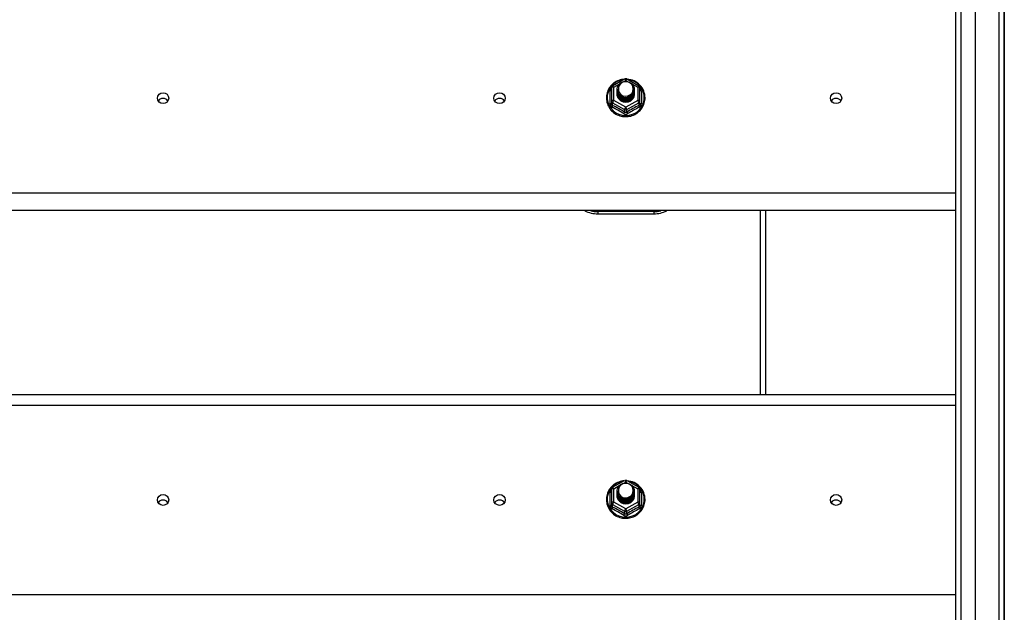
# Model space of a CAD drawing. Header units: inches. Extents: x 88 to 220, y 59 to 101.
# Tile 19 of 31: x 137 to 154, y 78 to 89. Entities that reach past the tile are written whole.
import ezdxf

# ---------------------------------------------------------------- set-up
doc = ezdxf.new("R2010")
doc.units = ezdxf.units.IN
doc.header["$MEASUREMENT"] = 0
doc.layers.add('Visible Edges(ANSI)', color=7, linetype='Continuous', lineweight=25)
doc.layers.add('Visible Tangent Edges(ANSI)', color=7, linetype='Continuous', lineweight=25)

msp = doc.modelspace()

# ---------------------------------------------------------------- linework, layer by layer
at = {"layer": 'Visible Edges(ANSI)'}
for p, q in [((153.587, 61.144), (153.587, 98.726)), ((153.233, 61.332), (153.233, 98.538)), ((154.099, 98.561), (154.099, 61.309)), ((154.099, 61.309), (154.099, 98.561)), ((147.115, 87.682), (147.329, 87.802)), ((147.368, 87.802), (147.582, 87.682)), ((147.095, 87.648), (147.095, 87.408)), ((147.195, 87.617), (147.195, 87.617)), ((147.195, 87.604), (147.195, 87.604)), ((147.502, 87.61), (147.502, 87.611)), ((147.603, 87.408), (147.603, 87.648)), ((147.195, 87.592), (147.195, 87.592)), ((147.195, 87.579), (147.195, 87.579)), ((147.195, 87.566), (147.195, 87.567)), ((147.195, 87.554), (147.195, 87.554)), ((147.195, 87.541), (147.195, 87.542)), ((147.502, 87.598), (147.502, 87.598)), ((147.502, 87.585), (147.502, 87.586)), ((147.502, 87.573), (147.502, 87.573)), ((147.502, 87.56), (147.502, 87.561)), ((147.502, 87.548), (147.502, 87.548)), ((147.095, 87.408), (147.095, 87.363)), ((147.331, 87.395), (147.329, 87.386)), ((147.603, 87.363), (147.603, 87.408)), ((153.233, 85.452), (119.599, 85.452)), ((146.849, 85.395), (147.849, 85.395)), ((149.849, 82.169), (149.849, 85.452)), ((119.599, 82.169), (153.233, 82.169)), ((147.115, 80.515), (147.329, 80.635)), ((147.368, 80.635), (147.582, 80.515)), ((147.095, 80.481), (147.095, 80.241)), ((147.195, 80.45), (147.195, 80.45)), ((147.195, 80.437), (147.195, 80.437)), ((147.195, 80.425), (147.195, 80.425)), ((147.195, 80.412), (147.195, 80.412)), ((147.502, 80.443), (147.502, 80.444)), ((147.502, 80.431), (147.502, 80.431)), ((147.502, 80.418), (147.502, 80.419)), ((147.502, 80.406), (147.502, 80.406)), ((147.603, 80.241), (147.603, 80.481)), ((147.095, 80.241), (147.095, 80.196)), ((147.195, 80.399), (147.195, 80.4)), ((147.195, 80.387), (147.195, 80.387)), ((147.195, 80.374), (147.195, 80.375)), ((147.502, 80.393), (147.502, 80.394)), ((147.502, 80.381), (147.502, 80.381)), ((147.603, 80.196), (147.603, 80.241)), ((147.331, 80.228), (147.329, 80.219))]:
    msp.add_line(p, q, dxfattribs=at)
at = {"layer": 'Visible Edges(ANSI)', "flags": 128}
for points in [[(147.323, 87.798), (147.298, 87.795), (147.273, 87.791), (147.249, 87.785), (147.226, 87.777), (147.203, 87.768), (147.18, 87.756), (147.159, 87.744), (147.139, 87.73), (147.119, 87.714), (147.101, 87.698), (147.085, 87.68), (147.069, 87.661), (147.055, 87.641), (147.043, 87.619), (147.032, 87.598), (147.023, 87.575), (147.016, 87.552), (147.01, 87.528), (147.006, 87.504), (147.004, 87.48), (147.004, 87.456), (147.005, 87.431), (147.009, 87.407), (147.014, 87.383), (147.021, 87.36), (147.029, 87.337), (147.04, 87.315), (147.052, 87.294), (147.065, 87.273), (147.08, 87.254), (147.097, 87.236), (147.114, 87.219), (147.133, 87.203), (147.153, 87.188), (147.174, 87.175), (147.196, 87.164), (147.219, 87.154), (147.243, 87.146), (147.267, 87.139), (147.291, 87.134), (147.316, 87.131), (147.341, 87.13), (147.366, 87.13), (147.39, 87.132), (147.415, 87.136), (147.439, 87.141), (147.463, 87.149), (147.486, 87.157), (147.509, 87.168), (147.531, 87.18), (147.551, 87.193), (147.571, 87.208), (147.59, 87.225), (147.607, 87.242), (147.623, 87.261), (147.637, 87.281), (147.65, 87.301), (147.662, 87.323), (147.671, 87.345), (147.679, 87.368), (147.686, 87.392), (147.69, 87.416), (147.693, 87.44), (147.694, 87.464)], [(147.694, 87.464), (147.692, 87.496), (147.688, 87.527), (147.68, 87.557), (147.67, 87.587), (147.657, 87.615), (147.641, 87.643), (147.622, 87.668), (147.601, 87.692), (147.578, 87.714), (147.553, 87.734), (147.527, 87.751), (147.498, 87.766), (147.469, 87.778), (147.438, 87.788), (147.407, 87.794), (147.375, 87.798)], [(147.216, 87.543), (147.2, 87.582), (147.195, 87.623), (147.203, 87.664), (147.223, 87.701), (147.253, 87.731), (147.291, 87.752), (147.333, 87.762), (147.377, 87.759), (147.418, 87.745), (147.454, 87.72), (147.481, 87.687), (147.498, 87.647), (147.502, 87.604), (147.494, 87.562), (147.474, 87.524), (147.444, 87.493), (147.407, 87.471), (147.364, 87.46), (147.32, 87.461), (147.279, 87.474), (147.243, 87.498), (147.216, 87.53), (147.2, 87.569), (147.195, 87.611)], [(147.195, 87.617), (147.195, 87.612), (147.195, 87.608), (147.196, 87.603), (147.196, 87.599), (147.197, 87.594), (147.198, 87.59), (147.199, 87.585), (147.2, 87.581), (147.201, 87.577), (147.202, 87.573), (147.204, 87.568), (147.205, 87.564), (147.207, 87.56), (147.209, 87.556), (147.211, 87.552), (147.213, 87.548), (147.215, 87.544), (147.218, 87.54), (147.22, 87.536), (147.223, 87.533), (147.226, 87.529), (147.229, 87.525), (147.232, 87.522), (147.235, 87.519)], [(147.195, 87.604), (147.196, 87.585), (147.2, 87.566), (147.207, 87.548), (147.216, 87.531), (147.227, 87.515), (147.24, 87.501), (147.255, 87.488), (147.272, 87.478), (147.29, 87.469), (147.309, 87.463), (147.329, 87.46), (147.349, 87.459), (147.369, 87.46), (147.388, 87.464), (147.407, 87.471), (147.425, 87.48), (147.442, 87.491), (147.457, 87.504), (147.47, 87.519), (147.482, 87.535), (147.491, 87.553), (147.497, 87.571), (147.501, 87.591), (147.502, 87.61)], [(147.502, 87.604), (147.502, 87.584), (147.498, 87.564), (147.492, 87.545), (147.484, 87.526), (147.473, 87.509), (147.459, 87.494), (147.444, 87.48), (147.427, 87.469), (147.409, 87.459), (147.389, 87.452), (147.369, 87.448), (147.349, 87.447), (147.328, 87.448), (147.308, 87.451), (147.288, 87.458), (147.27, 87.466), (147.253, 87.478), (147.238, 87.491), (147.225, 87.506), (147.214, 87.522), (147.205, 87.54), (147.199, 87.559), (147.196, 87.578), (147.195, 87.598)], [(147.233, 87.688), (147.232, 87.685), (147.23, 87.683), (147.229, 87.68), (147.228, 87.678), (147.227, 87.675), (147.226, 87.672), (147.225, 87.67), (147.224, 87.667), (147.223, 87.664), (147.223, 87.662), (147.222, 87.659), (147.221, 87.656), (147.221, 87.653), (147.22, 87.651), (147.22, 87.648), (147.22, 87.645), (147.219, 87.642), (147.219, 87.64), (147.219, 87.637), (147.219, 87.634), (147.219, 87.631), (147.219, 87.628), (147.219, 87.626), (147.219, 87.623)], [(147.219, 87.623), (147.219, 87.62), (147.219, 87.617), (147.219, 87.614), (147.219, 87.612), (147.219, 87.609), (147.219, 87.606), (147.219, 87.603), (147.22, 87.6), (147.22, 87.598), (147.221, 87.595), (147.221, 87.592), (147.222, 87.589), (147.222, 87.587), (147.223, 87.584), (147.224, 87.581), (147.224, 87.578), (147.225, 87.576), (147.226, 87.573), (147.227, 87.57), (147.228, 87.568), (147.229, 87.565), (147.231, 87.563), (147.232, 87.56), (147.233, 87.558)], [(147.235, 87.519), (147.257, 87.5), (147.284, 87.486), (147.312, 87.477), (147.342, 87.474), (147.372, 87.476), (147.401, 87.484), (147.427, 87.498), (147.451, 87.517), (147.469, 87.54), (147.483, 87.566), (147.491, 87.594), (147.493, 87.623), (147.488, 87.652), (147.477, 87.68), (147.461, 87.704), (147.44, 87.725), (147.415, 87.741), (147.387, 87.751), (147.357, 87.755), (147.327, 87.753), (147.298, 87.745), (147.272, 87.731), (147.25, 87.712), (147.233, 87.688)], [(147.195, 87.592), (147.196, 87.572), (147.2, 87.554), (147.207, 87.535), (147.216, 87.518), (147.227, 87.502), (147.24, 87.488), (147.255, 87.476), (147.272, 87.465), (147.29, 87.457), (147.309, 87.451), (147.329, 87.447), (147.349, 87.446), (147.369, 87.448), (147.388, 87.452), (147.407, 87.458), (147.425, 87.467), (147.442, 87.478), (147.457, 87.491), (147.47, 87.506), (147.482, 87.522), (147.491, 87.54), (147.497, 87.559), (147.501, 87.578), (147.502, 87.598)], [(147.502, 87.592), (147.502, 87.572), (147.498, 87.552), (147.492, 87.532), (147.484, 87.514), (147.473, 87.497), (147.459, 87.481), (147.444, 87.468), (147.427, 87.456), (147.409, 87.447), (147.389, 87.44), (147.369, 87.436), (147.349, 87.434), (147.328, 87.435), (147.308, 87.439), (147.288, 87.445), (147.27, 87.454), (147.253, 87.465), (147.238, 87.478), (147.225, 87.493), (147.214, 87.51), (147.205, 87.528), (147.199, 87.546), (147.196, 87.566), (147.195, 87.585)], [(147.195, 87.579), (147.196, 87.56), (147.2, 87.541), (147.207, 87.523), (147.216, 87.506), (147.227, 87.49), (147.24, 87.476), (147.255, 87.463), (147.272, 87.452), (147.29, 87.444), (147.309, 87.438), (147.329, 87.435), (147.349, 87.434), (147.369, 87.435), (147.388, 87.439), (147.407, 87.446), (147.425, 87.455), (147.442, 87.466), (147.457, 87.479), (147.47, 87.494), (147.482, 87.51), (147.491, 87.528), (147.497, 87.546), (147.501, 87.566), (147.502, 87.585)], [(147.502, 87.579), (147.502, 87.559), (147.498, 87.539), (147.492, 87.52), (147.484, 87.501), (147.473, 87.484), (147.459, 87.469), (147.444, 87.455), (147.427, 87.443), (147.409, 87.434), (147.389, 87.427), (147.369, 87.423), (147.349, 87.421), (147.328, 87.423), (147.308, 87.426), (147.288, 87.433), (147.27, 87.441), (147.253, 87.452), (147.238, 87.466), (147.225, 87.481), (147.214, 87.497), (147.205, 87.515), (147.199, 87.534), (147.196, 87.553), (147.195, 87.573)], [(147.195, 87.566), (147.196, 87.547), (147.2, 87.529), (147.207, 87.51), (147.216, 87.493), (147.227, 87.477), (147.24, 87.463), (147.255, 87.45), (147.272, 87.44), (147.29, 87.432), (147.309, 87.426), (147.329, 87.422), (147.349, 87.421), (147.369, 87.423), (147.388, 87.427), (147.407, 87.433), (147.425, 87.442), (147.442, 87.453), (147.457, 87.466), (147.47, 87.481), (147.482, 87.497), (147.491, 87.515), (147.497, 87.534), (147.501, 87.553), (147.502, 87.573)], [(147.502, 87.567), (147.502, 87.546), (147.498, 87.527), (147.492, 87.507), (147.484, 87.489), (147.473, 87.472), (147.459, 87.456), (147.444, 87.442), (147.427, 87.431), (147.409, 87.422), (147.389, 87.415), (147.369, 87.411), (147.349, 87.409), (147.328, 87.41), (147.308, 87.414), (147.288, 87.42), (147.27, 87.429), (147.253, 87.44), (147.238, 87.453), (147.225, 87.468), (147.214, 87.485), (147.205, 87.503), (147.199, 87.521), (147.196, 87.541), (147.195, 87.56)], [(147.195, 87.554), (147.196, 87.535), (147.2, 87.516), (147.207, 87.498), (147.216, 87.481), (147.227, 87.465), (147.24, 87.45), (147.255, 87.438), (147.272, 87.427), (147.29, 87.419), (147.309, 87.413), (147.329, 87.41), (147.349, 87.409), (147.369, 87.41), (147.388, 87.414), (147.407, 87.421), (147.425, 87.429), (147.442, 87.441), (147.457, 87.454), (147.47, 87.468), (147.482, 87.485), (147.491, 87.503), (147.497, 87.521), (147.501, 87.541), (147.502, 87.56)], [(147.502, 87.554), (147.502, 87.534), (147.498, 87.514), (147.492, 87.495), (147.484, 87.476), (147.473, 87.459), (147.459, 87.444), (147.444, 87.43), (147.427, 87.418), (147.409, 87.409), (147.389, 87.402), (147.369, 87.398), (147.349, 87.396), (147.328, 87.397), (147.308, 87.401), (147.288, 87.408), (147.27, 87.416), (147.253, 87.427), (147.238, 87.441), (147.225, 87.456), (147.214, 87.472), (147.205, 87.49), (147.199, 87.509), (147.196, 87.528), (147.195, 87.548)], [(147.195, 87.541), (147.196, 87.522), (147.2, 87.503), (147.207, 87.485), (147.216, 87.468), (147.227, 87.452), (147.24, 87.438), (147.255, 87.425), (147.272, 87.415), (147.29, 87.407), (147.309, 87.401), (147.329, 87.397), (147.349, 87.396), (147.369, 87.398), (147.388, 87.402), (147.407, 87.408), (147.425, 87.417), (147.442, 87.428), (147.457, 87.441), (147.47, 87.456), (147.482, 87.472), (147.491, 87.49), (147.497, 87.509), (147.501, 87.528), (147.502, 87.548)], [(147.329, 87.386), (147.321, 87.388), (147.313, 87.39), (147.305, 87.392), (147.297, 87.394), (147.29, 87.397), (147.282, 87.401), (147.275, 87.404), (147.268, 87.408), (147.261, 87.413), (147.254, 87.418), (147.248, 87.423), (147.242, 87.428), (147.237, 87.434), (147.231, 87.44), (147.226, 87.446), (147.221, 87.452), (147.217, 87.459), (147.213, 87.466), (147.21, 87.473), (147.207, 87.481), (147.204, 87.488), (147.202, 87.496), (147.2, 87.503), (147.198, 87.511)], [(147.233, 87.558), (147.232, 87.557), (147.232, 87.556), (147.231, 87.556), (147.23, 87.555), (147.23, 87.555), (147.229, 87.554), (147.228, 87.553), (147.227, 87.553), (147.227, 87.552), (147.226, 87.552), (147.225, 87.551), (147.225, 87.55), (147.224, 87.55), (147.223, 87.549), (147.222, 87.549), (147.222, 87.548), (147.221, 87.547), (147.22, 87.547), (147.22, 87.546), (147.219, 87.546), (147.218, 87.545), (147.217, 87.544), (147.217, 87.544), (147.216, 87.543)], [(147.323, 80.631), (147.298, 80.628), (147.273, 80.624), (147.249, 80.618), (147.226, 80.61), (147.203, 80.601), (147.18, 80.589), (147.159, 80.577), (147.139, 80.563), (147.119, 80.547), (147.101, 80.531), (147.085, 80.513), (147.069, 80.494), (147.055, 80.474), (147.043, 80.452), (147.032, 80.431), (147.023, 80.408), (147.016, 80.385), (147.01, 80.361), (147.006, 80.337), (147.004, 80.313), (147.004, 80.289), (147.005, 80.264), (147.009, 80.24), (147.014, 80.216), (147.021, 80.193), (147.029, 80.17), (147.04, 80.148), (147.052, 80.127), (147.065, 80.106), (147.08, 80.087), (147.097, 80.069), (147.114, 80.052), (147.133, 80.036), (147.153, 80.021), (147.174, 80.008), (147.196, 79.997), (147.219, 79.987), (147.243, 79.979), (147.267, 79.972), (147.291, 79.967), (147.316, 79.964), (147.341, 79.963), (147.366, 79.963), (147.39, 79.965), (147.415, 79.969), (147.439, 79.974), (147.463, 79.982), (147.486, 79.99), (147.509, 80.001), (147.531, 80.013), (147.551, 80.026), (147.571, 80.041), (147.59, 80.058), (147.607, 80.075), (147.623, 80.094), (147.637, 80.114), (147.65, 80.134), (147.662, 80.156), (147.671, 80.178), (147.679, 80.201), (147.686, 80.225), (147.69, 80.249), (147.693, 80.273), (147.694, 80.297)], [(147.216, 80.376), (147.2, 80.415), (147.195, 80.456), (147.203, 80.497), (147.223, 80.534), (147.253, 80.564), (147.291, 80.585), (147.333, 80.595), (147.377, 80.592), (147.418, 80.578), (147.454, 80.553), (147.481, 80.52), (147.498, 80.48), (147.502, 80.437), (147.494, 80.395), (147.474, 80.357), (147.444, 80.326), (147.407, 80.304), (147.364, 80.293), (147.32, 80.294), (147.279, 80.307), (147.243, 80.331), (147.216, 80.363), (147.2, 80.402), (147.195, 80.444)], [(147.235, 80.352), (147.257, 80.333), (147.284, 80.319), (147.312, 80.31), (147.342, 80.307), (147.372, 80.309), (147.401, 80.317), (147.427, 80.331), (147.451, 80.35), (147.469, 80.373), (147.483, 80.399), (147.491, 80.427), (147.493, 80.456), (147.488, 80.485), (147.477, 80.513), (147.461, 80.537), (147.44, 80.558), (147.415, 80.574), (147.387, 80.584), (147.357, 80.588), (147.327, 80.586), (147.298, 80.578), (147.272, 80.564), (147.25, 80.545), (147.233, 80.521)], [(147.694, 80.297), (147.692, 80.329), (147.688, 80.36), (147.68, 80.39), (147.67, 80.42), (147.657, 80.448), (147.641, 80.476), (147.622, 80.501), (147.601, 80.525), (147.578, 80.547), (147.553, 80.567), (147.527, 80.584), (147.498, 80.599), (147.469, 80.611), (147.438, 80.621), (147.407, 80.627), (147.375, 80.631)], [(147.195, 80.45), (147.195, 80.445), (147.195, 80.441), (147.196, 80.436), (147.196, 80.432), (147.197, 80.427), (147.198, 80.423), (147.199, 80.418), (147.2, 80.414), (147.201, 80.41), (147.202, 80.406), (147.204, 80.401), (147.205, 80.397), (147.207, 80.393), (147.209, 80.389), (147.211, 80.385), (147.213, 80.381), (147.215, 80.377), (147.218, 80.373), (147.22, 80.369), (147.223, 80.366), (147.226, 80.362), (147.229, 80.358), (147.232, 80.355), (147.235, 80.352)], [(147.195, 80.437), (147.196, 80.418), (147.2, 80.399), (147.207, 80.381), (147.216, 80.364), (147.227, 80.348), (147.24, 80.334), (147.255, 80.321), (147.272, 80.311), (147.29, 80.302), (147.309, 80.296), (147.329, 80.293), (147.349, 80.292), (147.369, 80.293), (147.388, 80.297), (147.407, 80.304), (147.425, 80.313), (147.442, 80.324), (147.457, 80.337), (147.47, 80.352), (147.482, 80.368), (147.491, 80.386), (147.497, 80.404), (147.501, 80.424), (147.502, 80.443)], [(147.502, 80.437), (147.502, 80.417), (147.498, 80.397), (147.492, 80.378), (147.484, 80.359), (147.473, 80.342), (147.459, 80.327), (147.444, 80.313), (147.427, 80.302), (147.409, 80.292), (147.389, 80.285), (147.369, 80.281), (147.349, 80.28), (147.328, 80.281), (147.308, 80.284), (147.288, 80.291), (147.27, 80.299), (147.253, 80.311), (147.238, 80.324), (147.225, 80.339), (147.214, 80.355), (147.205, 80.373), (147.199, 80.392), (147.196, 80.411), (147.195, 80.431)], [(147.195, 80.425), (147.196, 80.405), (147.2, 80.387), (147.207, 80.368), (147.216, 80.351), (147.227, 80.335), (147.24, 80.321), (147.255, 80.309), (147.272, 80.298), (147.29, 80.29), (147.309, 80.284), (147.329, 80.28), (147.349, 80.279), (147.369, 80.281), (147.388, 80.285), (147.407, 80.291), (147.425, 80.3), (147.442, 80.311), (147.457, 80.324), (147.47, 80.339), (147.482, 80.355), (147.491, 80.373), (147.497, 80.392), (147.501, 80.411), (147.502, 80.431)], [(147.502, 80.425), (147.502, 80.405), (147.498, 80.385), (147.492, 80.365), (147.484, 80.347), (147.473, 80.33), (147.459, 80.314), (147.444, 80.301), (147.427, 80.289), (147.409, 80.28), (147.389, 80.273), (147.369, 80.269), (147.349, 80.267), (147.328, 80.268), (147.308, 80.272), (147.288, 80.278), (147.27, 80.287), (147.253, 80.298), (147.238, 80.311), (147.225, 80.326), (147.214, 80.343), (147.205, 80.361), (147.199, 80.379), (147.196, 80.399), (147.195, 80.418)], [(147.195, 80.412), (147.196, 80.393), (147.2, 80.374), (147.207, 80.356), (147.216, 80.339), (147.227, 80.323), (147.24, 80.309), (147.255, 80.296), (147.272, 80.285), (147.29, 80.277), (147.309, 80.271), (147.329, 80.268), (147.349, 80.267), (147.369, 80.268), (147.388, 80.272), (147.407, 80.279), (147.425, 80.288), (147.442, 80.299), (147.457, 80.312), (147.47, 80.327), (147.482, 80.343), (147.491, 80.361), (147.497, 80.379), (147.501, 80.399), (147.502, 80.418)], [(147.502, 80.412), (147.502, 80.392), (147.498, 80.372), (147.492, 80.353), (147.484, 80.334), (147.473, 80.317), (147.459, 80.302), (147.444, 80.288), (147.427, 80.276), (147.409, 80.267), (147.389, 80.26), (147.369, 80.256), (147.349, 80.254), (147.328, 80.256), (147.308, 80.259), (147.288, 80.266), (147.27, 80.274), (147.253, 80.285), (147.238, 80.299), (147.225, 80.314), (147.214, 80.33), (147.205, 80.348), (147.199, 80.367), (147.196, 80.386), (147.195, 80.406)], [(147.195, 80.399), (147.196, 80.38), (147.2, 80.362), (147.207, 80.343), (147.216, 80.326), (147.227, 80.31), (147.24, 80.296), (147.255, 80.283), (147.272, 80.273), (147.29, 80.265), (147.309, 80.259), (147.329, 80.255), (147.349, 80.254), (147.369, 80.256), (147.388, 80.26), (147.407, 80.266), (147.425, 80.275), (147.442, 80.286), (147.457, 80.299), (147.47, 80.314), (147.482, 80.33), (147.491, 80.348), (147.497, 80.367), (147.501, 80.386), (147.502, 80.406)], [(147.233, 80.521), (147.232, 80.518), (147.23, 80.516), (147.229, 80.513), (147.228, 80.511), (147.227, 80.508), (147.226, 80.505), (147.225, 80.503), (147.224, 80.5), (147.223, 80.497), (147.223, 80.495), (147.222, 80.492), (147.221, 80.489), (147.221, 80.486), (147.22, 80.484), (147.22, 80.481), (147.22, 80.478), (147.219, 80.475), (147.219, 80.473), (147.219, 80.47), (147.219, 80.467), (147.219, 80.464), (147.219, 80.461), (147.219, 80.459), (147.219, 80.456)], [(147.219, 80.456), (147.219, 80.453), (147.219, 80.45), (147.219, 80.447), (147.219, 80.445), (147.219, 80.442), (147.219, 80.439), (147.219, 80.436), (147.22, 80.433), (147.22, 80.431), (147.221, 80.428), (147.221, 80.425), (147.222, 80.422), (147.222, 80.42), (147.223, 80.417), (147.224, 80.414), (147.224, 80.411), (147.225, 80.409), (147.226, 80.406), (147.227, 80.403), (147.228, 80.401), (147.229, 80.398), (147.231, 80.396), (147.232, 80.393), (147.233, 80.391)], [(147.502, 80.4), (147.502, 80.379), (147.498, 80.36), (147.492, 80.34), (147.484, 80.322), (147.473, 80.305), (147.459, 80.289), (147.444, 80.275), (147.427, 80.264), (147.409, 80.255), (147.389, 80.248), (147.369, 80.244), (147.349, 80.242), (147.328, 80.243), (147.308, 80.247), (147.288, 80.253), (147.27, 80.262), (147.253, 80.273), (147.238, 80.286), (147.225, 80.301), (147.214, 80.318), (147.205, 80.336), (147.199, 80.354), (147.196, 80.374), (147.195, 80.393)], [(147.195, 80.387), (147.196, 80.368), (147.2, 80.349), (147.207, 80.331), (147.216, 80.314), (147.227, 80.298), (147.24, 80.283), (147.255, 80.271), (147.272, 80.26), (147.29, 80.252), (147.309, 80.246), (147.329, 80.243), (147.349, 80.242), (147.369, 80.243), (147.388, 80.247), (147.407, 80.254), (147.425, 80.262), (147.442, 80.274), (147.457, 80.287), (147.47, 80.301), (147.482, 80.318), (147.491, 80.336), (147.497, 80.354), (147.501, 80.374), (147.502, 80.393)], [(147.502, 80.387), (147.502, 80.367), (147.498, 80.347), (147.492, 80.328), (147.484, 80.309), (147.473, 80.292), (147.459, 80.277), (147.444, 80.263), (147.427, 80.251), (147.409, 80.242), (147.389, 80.235), (147.369, 80.231), (147.349, 80.229), (147.328, 80.23), (147.308, 80.234), (147.288, 80.241), (147.27, 80.249), (147.253, 80.26), (147.238, 80.274), (147.225, 80.289), (147.214, 80.305), (147.205, 80.323), (147.199, 80.342), (147.196, 80.361), (147.195, 80.381)], [(147.195, 80.374), (147.196, 80.355), (147.2, 80.336), (147.207, 80.318), (147.216, 80.301), (147.227, 80.285), (147.24, 80.271), (147.255, 80.258), (147.272, 80.248), (147.29, 80.24), (147.309, 80.234), (147.329, 80.23), (147.349, 80.229), (147.369, 80.231), (147.388, 80.235), (147.407, 80.241), (147.425, 80.25), (147.442, 80.261), (147.457, 80.274), (147.47, 80.289), (147.482, 80.305), (147.491, 80.323), (147.497, 80.342), (147.501, 80.361), (147.502, 80.381)], [(147.329, 80.219), (147.321, 80.221), (147.313, 80.223), (147.305, 80.225), (147.297, 80.227), (147.29, 80.23), (147.282, 80.234), (147.275, 80.237), (147.268, 80.241), (147.261, 80.246), (147.254, 80.251), (147.248, 80.256), (147.242, 80.261), (147.237, 80.267), (147.231, 80.273), (147.226, 80.279), (147.221, 80.285), (147.217, 80.292), (147.213, 80.299), (147.21, 80.306), (147.207, 80.314), (147.204, 80.321), (147.202, 80.329), (147.2, 80.336), (147.198, 80.344)], [(147.233, 80.391), (147.232, 80.39), (147.232, 80.389), (147.231, 80.389), (147.23, 80.388), (147.23, 80.388), (147.229, 80.387), (147.228, 80.386), (147.227, 80.386), (147.227, 80.385), (147.226, 80.385), (147.225, 80.384), (147.225, 80.383), (147.224, 80.383), (147.223, 80.382), (147.222, 80.382), (147.222, 80.381), (147.221, 80.38), (147.22, 80.38), (147.22, 80.379), (147.219, 80.379), (147.218, 80.378), (147.217, 80.377), (147.217, 80.377), (147.216, 80.376)]]:
    msp.add_lwpolyline(points, dxfattribs=at)
at = {"layer": 'Visible Edges(ANSI)'}
for centre, radius, start, end in [((147.349, 87.767), 0.0394, 60.8255, 119.1745), ((147.134, 87.648), 0.0394, 119.1745, 180), ((147.563, 87.648), 0.0394, 0, 60.8255), ((146.849, 85.895), 0.5, 242.5014, 270), ((147.849, 85.895), 0.5, 270, 297.4986), ((147.349, 80.6), 0.0394, 60.8255, 119.1745), ((147.134, 80.481), 0.0394, 119.1745, 180), ((147.563, 80.481), 0.0394, 0, 60.8255)]:
    msp.add_arc(centre, radius, start, end, dxfattribs=at)
for centre, major_axis, start_param, end_param in [((147.349, 87.623), (0.134, 0), 3.671471, 8.899926), ((139.099, 87.358), (-0.101, 0), 3.68386, 5.740918), ((145.099, 87.358), (-0.101, 0), 3.68386, 5.740918), ((147.349, 87.538), (-0.158, 0), 6.032414, 9.675269), ((147.349, 87.618), (0.154, 0), 3.669461, 3.875388), ((151.099, 87.358), (-0.101, 0), 3.68386, 5.740918), ((147.349, 80.456), (0.134, 0), 3.671471, 8.899926), ((147.349, 80.371), (-0.158, 0), 6.032414, 9.675269), ((139.099, 80.19), (-0.101, 0), 3.68386, 5.740918), ((145.099, 80.19), (-0.101, 0), 3.68386, 5.740918), ((147.349, 80.451), (0.154, 0), 3.669461, 3.875388), ((151.099, 80.19), (-0.101, 0), 3.68386, 5.740918)]:
    msp.add_ellipse(centre, major_axis=major_axis, ratio=0.966998, start_param=start_param, end_param=end_param, dxfattribs=at)
for centre in [(139.099, 87.459), (145.099, 87.459), (151.099, 87.459), (139.099, 80.291), (145.099, 80.291), (151.099, 80.291)]:
    msp.add_ellipse(centre, major_axis=(-0.101, 0), ratio=0.966998, dxfattribs=at)
at = {"layer": 'Visible Tangent Edges(ANSI)'}
for p, q in [((154, 99.336), (154, 60.534)), ((153.332, 61.202), (153.332, 98.668)), ((147.134, 87.658), (147.232, 87.712)), ((147.134, 87.418), (147.134, 87.658)), ((147.317, 87.759), (147.349, 87.777)), ((147.349, 87.777), (147.383, 87.758)), ((147.458, 87.716), (147.563, 87.658)), ((147.563, 87.658), (147.563, 87.418)), ((147.071, 87.36), (147.071, 87.587)), ((147.627, 87.587), (147.627, 87.36)), ((147.114, 87.375), (147.329, 87.255)), ((147.114, 87.33), (147.114, 87.375)), ((147.349, 87.298), (147.134, 87.418)), ((147.329, 87.255), (147.329, 87.21)), ((147.563, 87.418), (147.349, 87.298)), ((147.368, 87.255), (147.583, 87.375)), ((147.368, 87.21), (147.368, 87.255)), ((147.583, 87.375), (147.583, 87.33)), ((153.233, 85.765), (119.599, 85.765)), ((147.849, 85.435), (146.849, 85.435)), ((146.849, 85.435), (146.849, 85.395)), ((147.849, 85.435), (147.849, 85.395)), ((149.75, 82.169), (149.75, 85.452)), ((119.599, 81.983), (153.233, 81.983)), ((147.317, 80.592), (147.349, 80.61)), ((147.349, 80.61), (147.383, 80.591)), ((147.071, 80.193), (147.071, 80.42)), ((147.134, 80.491), (147.232, 80.545)), ((147.134, 80.251), (147.134, 80.491)), ((147.458, 80.549), (147.563, 80.491)), ((147.563, 80.491), (147.563, 80.251)), ((147.627, 80.42), (147.627, 80.193)), ((147.349, 80.131), (147.134, 80.251)), ((147.563, 80.251), (147.349, 80.131)), ((147.114, 80.208), (147.329, 80.088)), ((147.114, 80.163), (147.114, 80.208)), ((147.329, 80.088), (147.329, 80.043)), ((147.368, 80.088), (147.583, 80.208)), ((147.368, 80.043), (147.368, 80.088)), ((147.583, 80.208), (147.583, 80.163)), ((153.233, 78.598), (119.599, 78.598))]:
    msp.add_line(p, q, dxfattribs=at)
at = {"layer": 'Visible Tangent Edges(ANSI)', "flags": 128}
for points in [[(147.095, 87.64), (147.093, 87.638), (147.091, 87.636), (147.089, 87.635), (147.088, 87.633), (147.086, 87.631), (147.084, 87.629), (147.083, 87.627), (147.082, 87.624), (147.08, 87.622), (147.079, 87.62), (147.078, 87.618), (147.077, 87.616), (147.076, 87.613), (147.075, 87.611), (147.074, 87.609), (147.073, 87.606), (147.073, 87.604), (147.072, 87.602), (147.072, 87.599), (147.071, 87.597), (147.071, 87.595), (147.071, 87.592), (147.071, 87.59), (147.071, 87.587)], [(147.627, 87.587), (147.627, 87.59), (147.627, 87.592), (147.626, 87.595), (147.626, 87.597), (147.626, 87.599), (147.625, 87.602), (147.625, 87.604), (147.624, 87.606), (147.623, 87.609), (147.622, 87.611), (147.622, 87.613), (147.621, 87.616), (147.619, 87.618), (147.618, 87.62), (147.617, 87.622), (147.616, 87.624), (147.614, 87.627), (147.613, 87.629), (147.611, 87.631), (147.61, 87.633), (147.608, 87.635), (147.606, 87.636), (147.604, 87.638), (147.603, 87.64)], [(147.071, 87.36), (147.071, 87.357), (147.071, 87.354), (147.071, 87.35), (147.072, 87.347), (147.072, 87.344), (147.073, 87.341), (147.074, 87.338), (147.075, 87.335), (147.076, 87.332), (147.078, 87.329), (147.079, 87.326), (147.081, 87.323), (147.082, 87.32), (147.084, 87.318), (147.086, 87.315), (147.088, 87.313), (147.09, 87.311), (147.092, 87.308), (147.095, 87.306), (147.097, 87.304), (147.1, 87.302), (147.102, 87.301), (147.105, 87.299), (147.108, 87.298)], [(147.114, 87.33), (147.113, 87.331), (147.112, 87.332), (147.11, 87.333), (147.109, 87.333), (147.108, 87.334), (147.106, 87.335), (147.105, 87.337), (147.104, 87.338), (147.103, 87.339), (147.102, 87.34), (147.101, 87.342), (147.1, 87.343), (147.099, 87.345), (147.098, 87.346), (147.098, 87.348), (147.097, 87.349), (147.097, 87.351), (147.096, 87.353), (147.096, 87.354), (147.095, 87.356), (147.095, 87.358), (147.095, 87.36), (147.095, 87.361), (147.095, 87.363)], [(147.603, 87.363), (147.603, 87.361), (147.602, 87.36), (147.602, 87.358), (147.602, 87.356), (147.602, 87.354), (147.601, 87.353), (147.601, 87.351), (147.6, 87.349), (147.6, 87.348), (147.599, 87.346), (147.598, 87.345), (147.597, 87.343), (147.596, 87.342), (147.595, 87.34), (147.594, 87.339), (147.593, 87.338), (147.592, 87.337), (147.591, 87.335), (147.59, 87.334), (147.589, 87.333), (147.587, 87.333), (147.586, 87.332), (147.584, 87.331), (147.583, 87.33)], [(147.59, 87.298), (147.592, 87.299), (147.595, 87.301), (147.598, 87.302), (147.6, 87.304), (147.603, 87.306), (147.605, 87.308), (147.607, 87.311), (147.609, 87.313), (147.611, 87.315), (147.613, 87.318), (147.615, 87.32), (147.617, 87.323), (147.618, 87.326), (147.62, 87.329), (147.621, 87.332), (147.622, 87.335), (147.623, 87.338), (147.624, 87.341), (147.625, 87.344), (147.626, 87.347), (147.626, 87.35), (147.627, 87.354), (147.627, 87.357), (147.627, 87.36)], [(147.311, 87.184), (147.314, 87.182), (147.317, 87.181), (147.32, 87.18), (147.323, 87.178), (147.326, 87.177), (147.329, 87.176), (147.332, 87.175), (147.336, 87.175), (147.339, 87.174), (147.342, 87.174), (147.345, 87.174), (147.349, 87.173), (147.352, 87.174), (147.355, 87.174), (147.359, 87.174), (147.362, 87.175), (147.365, 87.175), (147.368, 87.176), (147.371, 87.177), (147.374, 87.178), (147.377, 87.18), (147.38, 87.181), (147.383, 87.182), (147.386, 87.184)], [(147.368, 87.21), (147.367, 87.209), (147.365, 87.209), (147.364, 87.208), (147.362, 87.207), (147.361, 87.206), (147.359, 87.206), (147.357, 87.205), (147.356, 87.205), (147.354, 87.205), (147.352, 87.205), (147.35, 87.204), (147.349, 87.204), (147.347, 87.204), (147.345, 87.205), (147.344, 87.205), (147.342, 87.205), (147.34, 87.205), (147.338, 87.206), (147.337, 87.206), (147.335, 87.207), (147.334, 87.208), (147.332, 87.209), (147.33, 87.209), (147.329, 87.21)], [(147.095, 80.473), (147.093, 80.471), (147.091, 80.469), (147.089, 80.468), (147.088, 80.466), (147.086, 80.464), (147.084, 80.462), (147.083, 80.46), (147.082, 80.457), (147.08, 80.455), (147.079, 80.453), (147.078, 80.451), (147.077, 80.449), (147.076, 80.446), (147.075, 80.444), (147.074, 80.442), (147.073, 80.439), (147.073, 80.437), (147.072, 80.435), (147.072, 80.432), (147.071, 80.43), (147.071, 80.428), (147.071, 80.425), (147.071, 80.423), (147.071, 80.42)], [(147.627, 80.42), (147.627, 80.423), (147.627, 80.425), (147.626, 80.428), (147.626, 80.43), (147.626, 80.432), (147.625, 80.435), (147.625, 80.437), (147.624, 80.439), (147.623, 80.442), (147.622, 80.444), (147.622, 80.446), (147.621, 80.449), (147.619, 80.451), (147.618, 80.453), (147.617, 80.455), (147.616, 80.457), (147.614, 80.46), (147.613, 80.462), (147.611, 80.464), (147.61, 80.466), (147.608, 80.468), (147.606, 80.469), (147.604, 80.471), (147.603, 80.473)], [(147.071, 80.193), (147.071, 80.19), (147.071, 80.187), (147.071, 80.183), (147.072, 80.18), (147.072, 80.177), (147.073, 80.174), (147.074, 80.171), (147.075, 80.168), (147.076, 80.165), (147.078, 80.162), (147.079, 80.159), (147.081, 80.156), (147.082, 80.153), (147.084, 80.151), (147.086, 80.148), (147.088, 80.146), (147.09, 80.144), (147.092, 80.141), (147.095, 80.139), (147.097, 80.137), (147.1, 80.135), (147.102, 80.134), (147.105, 80.132), (147.108, 80.131)], [(147.114, 80.163), (147.113, 80.164), (147.112, 80.165), (147.11, 80.166), (147.109, 80.166), (147.108, 80.167), (147.106, 80.168), (147.105, 80.17), (147.104, 80.171), (147.103, 80.172), (147.102, 80.173), (147.101, 80.175), (147.1, 80.176), (147.099, 80.178), (147.098, 80.179), (147.098, 80.181), (147.097, 80.182), (147.097, 80.184), (147.096, 80.186), (147.096, 80.187), (147.095, 80.189), (147.095, 80.191), (147.095, 80.193), (147.095, 80.194), (147.095, 80.196)], [(147.603, 80.196), (147.603, 80.194), (147.602, 80.193), (147.602, 80.191), (147.602, 80.189), (147.602, 80.187), (147.601, 80.186), (147.601, 80.184), (147.6, 80.182), (147.6, 80.181), (147.599, 80.179), (147.598, 80.178), (147.597, 80.176), (147.596, 80.175), (147.595, 80.173), (147.594, 80.172), (147.593, 80.171), (147.592, 80.17), (147.591, 80.168), (147.59, 80.167), (147.589, 80.166), (147.587, 80.166), (147.586, 80.165), (147.584, 80.164), (147.583, 80.163)], [(147.59, 80.131), (147.592, 80.132), (147.595, 80.134), (147.598, 80.135), (147.6, 80.137), (147.603, 80.139), (147.605, 80.141), (147.607, 80.144), (147.609, 80.146), (147.611, 80.148), (147.613, 80.151), (147.615, 80.153), (147.617, 80.156), (147.618, 80.159), (147.62, 80.162), (147.621, 80.165), (147.622, 80.168), (147.623, 80.171), (147.624, 80.174), (147.625, 80.177), (147.626, 80.18), (147.626, 80.183), (147.627, 80.187), (147.627, 80.19), (147.627, 80.193)], [(147.311, 80.017), (147.314, 80.015), (147.317, 80.014), (147.32, 80.013), (147.323, 80.011), (147.326, 80.01), (147.329, 80.009), (147.332, 80.008), (147.336, 80.008), (147.339, 80.007), (147.342, 80.007), (147.345, 80.007), (147.349, 80.006), (147.352, 80.007), (147.355, 80.007), (147.359, 80.007), (147.362, 80.008), (147.365, 80.008), (147.368, 80.009), (147.371, 80.01), (147.374, 80.011), (147.377, 80.013), (147.38, 80.014), (147.383, 80.015), (147.386, 80.017)], [(147.368, 80.043), (147.367, 80.042), (147.365, 80.042), (147.364, 80.041), (147.362, 80.04), (147.361, 80.039), (147.359, 80.039), (147.357, 80.038), (147.356, 80.038), (147.354, 80.038), (147.352, 80.038), (147.35, 80.037), (147.349, 80.037), (147.347, 80.037), (147.345, 80.038), (147.344, 80.038), (147.342, 80.038), (147.34, 80.038), (147.338, 80.039), (147.337, 80.039), (147.335, 80.04), (147.334, 80.041), (147.332, 80.042), (147.33, 80.042), (147.329, 80.043)]]:
    msp.add_lwpolyline(points, dxfattribs=at)
at = {"layer": 'Visible Tangent Edges(ANSI)'}
for centre, start, end in [((146.849, 85.903), 254.5326, 270), ((147.849, 85.903), 270, 285.4674)]:
    msp.add_arc(centre, 0.469, start, end, dxfattribs=at)
for centre, major_axis, ratio, start_param, end_param in [((147.349, 87.47), (0.331, 0), 0.966998, 1.708073, 7.716705), ((147.349, 87.767), (-0.0192, 0.0344), 0.127392, 4.936728, 6.283185), ((147.349, 87.767), (0.0192, 0.0344), 0.127392, 0, 1.346458), ((147.055, 87.603), (0.0394, 0), 0.420933, 5.107073, 6.283185), ((147.134, 87.648), (-0.0394, 0), 0.254784, 4.712389, 6.283185), ((147.134, 87.648), (-0.0192, 0.0344), 0.127392, 4.936728, 6.283185), ((147.563, 87.648), (0.0192, 0.0344), 0.127392, 0, 1.346458), ((147.563, 87.648), (0.0394, 0), 0.254784, 0, 1.570796), ((147.642, 87.603), (-0.0394, 0), 0.420933, 0, 1.176113), ((147.055, 87.363), (0.0394, 0), 0.080687, 5.107073, 6.283185), ((147.134, 87.408), (-0.0394, 0), 0.254784, 4.712389, 6.283185), ((147.134, 87.408), (-0.0394, 0), 0.966998, 0, 1.047198), ((147.095, 87.297), (0.0178, 0.0351), 0.295528, 4.874003, 6.050115), ((147.21, 87.073), (0.573, -0.342), 0.220649, 1.524932, 1.878631), ((147.134, 87.408), (-0.0192, -0.0344), 0.127392, 4.48805, 6.058847), ((147.222, 87.094), (-0.605, 0.361), 0.220649, 4.666525, 5.020223), ((147.349, 87.288), (-0.0192, -0.0344), 0.127392, 4.48805, 6.058847), ((147.349, 87.288), (0.0394, 0), 0.966998, 4.18879, 5.235988), ((147.349, 87.288), (0.0192, -0.0344), 0.127392, 0.224339, 1.795135), ((147.476, 87.094), (-0.605, -0.361), 0.220649, 4.404555, 4.758253), ((147.488, 87.073), (0.573, 0.342), 0.220649, 1.262962, 1.61666), ((147.563, 87.408), (0.0394, 0), 0.254784, 0, 1.570796), ((147.563, 87.408), (0.0192, -0.0344), 0.127392, 0.224339, 1.795135), ((147.603, 87.297), (-0.0178, 0.0351), 0.295528, 0.23307, 1.409183), ((147.563, 87.408), (0.0394, 0), 0.966998, 5.235988, 6.283185), ((147.642, 87.363), (-0.0394, 0), 0.080687, 0, 1.176113), ((147.309, 87.177), (0.0205, 0.0336), 0.044718, 0.222707, 1.398819), ((147.388, 87.177), (-0.0205, 0.0336), 0.044718, 4.884366, 6.060479), ((147.349, 80.303), (0.331, 0), 0.966998, 1.708073, 7.716705), ((147.349, 80.6), (-0.0192, 0.0344), 0.127392, 4.936728, 6.283185), ((147.349, 80.6), (0.0192, 0.0344), 0.127392, 0, 1.346458), ((147.055, 80.436), (0.0394, 0), 0.420933, 5.107073, 6.283185), ((147.134, 80.481), (-0.0394, 0), 0.254784, 4.712389, 6.283185), ((147.134, 80.481), (-0.0192, 0.0344), 0.127392, 4.936728, 6.283185), ((147.563, 80.481), (0.0192, 0.0344), 0.127392, 0, 1.346458), ((147.563, 80.481), (0.0394, 0), 0.254784, 0, 1.570796), ((147.642, 80.436), (-0.0394, 0), 0.420933, 0, 1.176113), ((147.134, 80.241), (-0.0394, 0), 0.254784, 4.712389, 6.283185), ((147.134, 80.241), (-0.0394, 0), 0.966998, 0, 1.047198), ((147.134, 80.241), (-0.0192, -0.0344), 0.127392, 4.48805, 6.058847), ((147.563, 80.241), (0.0394, 0), 0.254784, 0, 1.570796), ((147.563, 80.241), (0.0192, -0.0344), 0.127392, 0.224339, 1.795135), ((147.563, 80.241), (0.0394, 0), 0.966998, 5.235988, 6.283185), ((147.055, 80.196), (0.0394, 0), 0.080687, 5.107073, 6.283185), ((147.095, 80.13), (0.0178, 0.0351), 0.295528, 4.874003, 6.050115), ((147.21, 79.906), (0.573, -0.342), 0.220649, 1.524932, 1.878631), ((147.222, 79.927), (-0.605, 0.361), 0.220649, 4.666525, 5.020223), ((147.349, 80.121), (-0.0192, -0.0344), 0.127392, 4.48805, 6.058847), ((147.349, 80.121), (0.0394, 0), 0.966998, 4.18879, 5.235988), ((147.349, 80.121), (0.0192, -0.0344), 0.127392, 0.224339, 1.795135), ((147.476, 79.927), (-0.605, -0.361), 0.220649, 4.404555, 4.758253), ((147.488, 79.906), (0.573, 0.342), 0.220649, 1.262962, 1.61666), ((147.603, 80.13), (-0.0178, 0.0351), 0.295528, 0.23307, 1.409183), ((147.642, 80.196), (-0.0394, 0), 0.080687, 0, 1.176113), ((147.309, 80.01), (0.0205, 0.0336), 0.044718, 0.222707, 1.398819), ((147.388, 80.01), (-0.0205, 0.0336), 0.044718, 4.884366, 6.060479)]:
    msp.add_ellipse(centre, major_axis=major_axis, ratio=ratio, start_param=start_param, end_param=end_param, dxfattribs=at)

doc.saveas('drawing.dxf')
